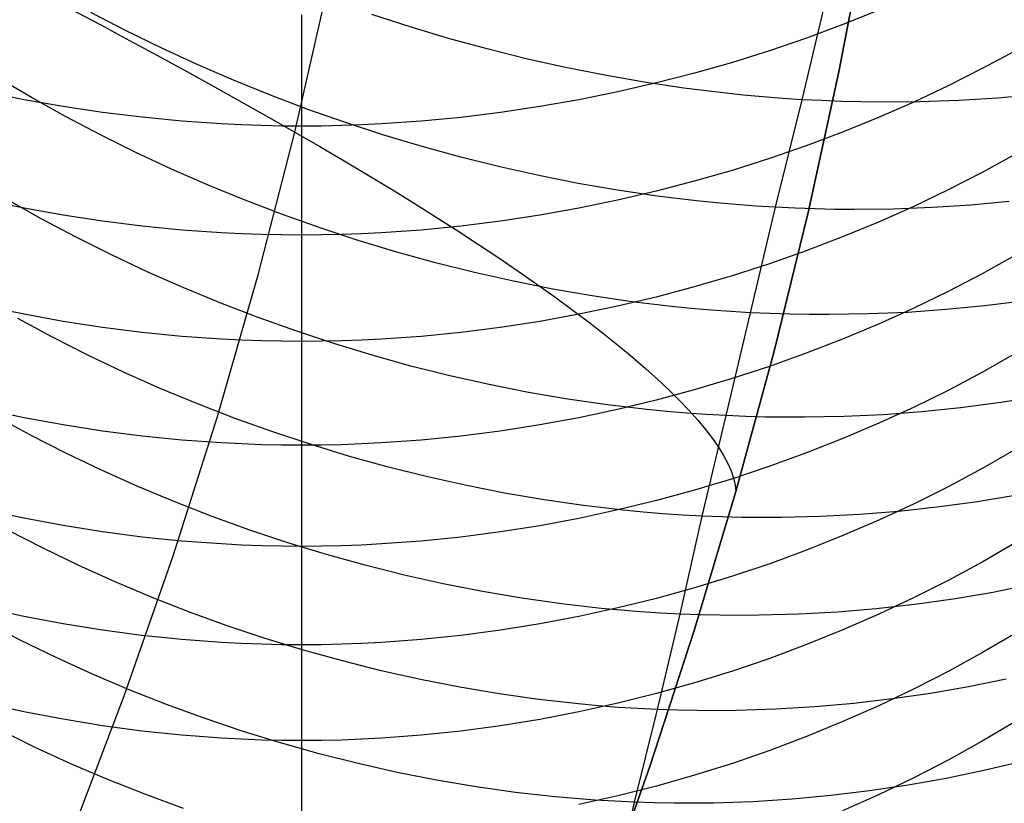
# Model space of a CAD drawing. Extents: x -383 to 1849, y -1185 to -529.
# Tile 251 of 256: x 205 to 217, y -1102 to -1092. Entities that reach past the tile are written whole.
import ezdxf

# ---------------------------------------------------------------- set-up
doc = ezdxf.new("R2010")
doc.units = 0
doc.layers.add('PREDEFINITO', color=7, linetype='CONTINUOUS')

msp = doc.modelspace()

# ---------------------------------------------------------------- linework, layer by layer
at = {"layer": 'PREDEFINITO'}
for p, q in [((214.874, -1093.085, 420), (215.207, -1091.36, 420)), ((214.874, -1093.085, 370), (215.207, -1091.36, 370)), ((215.207, -1091.36, 395), (214.874, -1093.085, 395)), ((214.874, -1093.085, 420), (215.207, -1091.36, 420)), ((208.24, -1093.821, 433.176), (208.638, -1092.07, 433.198)), ((214.426, -1093.425, 507.245), (214.744, -1092.084, 505.75)), ((205.501, -1092.317, 435.462), (205.865, -1092.51, 435.2)), ((206.177, -1092.582, 509.108), (205.753, -1092.361, 509.221)), ((208.321, -1092.391, 645.03), (208.321, -1093.747, 643.502)), ((209.644, -1092.538, 507.071), (209.179, -1092.387, 507.115)), ((215.36, -1092.334, 642.348), (214.923, -1092.509, 642.491)), ((205.865, -1092.51, 435.2), (206.223, -1092.702, 434.931)), ((210.114, -1092.678, 507.038), (209.644, -1092.538, 507.071)), ((214.923, -1092.509, 642.491), (214.479, -1092.674, 642.626)), ((206.609, -1092.793, 509.004), (206.177, -1092.582, 509.108)), ((206.223, -1092.702, 434.931), (206.575, -1092.892, 434.656)), ((210.586, -1092.807, 507.016), (210.114, -1092.678, 507.038)), ((214.479, -1092.674, 642.626), (214.029, -1092.828, 642.751)), ((206.575, -1092.892, 434.656), (206.921, -1093.081, 434.373)), ((207.047, -1092.995, 508.91), (206.609, -1092.793, 509.004)), ((211.062, -1092.926, 507.005), (210.586, -1092.807, 507.016)), ((214.029, -1092.828, 642.751), (213.574, -1092.97, 642.868)), ((217.027, -1092.828, 640.187), (216.621, -1093.046, 640.358)), ((207.492, -1093.188, 508.827), (207.047, -1092.995, 508.91)), ((211.54, -1093.033, 507.005), (211.062, -1092.926, 507.005)), ((213.574, -1092.97, 642.868), (213.113, -1093.102, 642.975)), ((206.921, -1093.081, 434.373), (207.26, -1093.269, 434.083)), ((212.019, -1093.128, 507.016), (211.54, -1093.033, 507.005)), ((212.5, -1093.212, 507.039), (212.019, -1093.128, 507.016)), ((213.113, -1093.102, 642.975), (212.648, -1093.221, 643.073)), ((214.498, -1094.801, 420), (214.874, -1093.085, 420)), ((214.498, -1094.801, 370), (214.874, -1093.085, 370)), ((214.874, -1093.085, 395), (214.498, -1094.801, 395)), ((214.498, -1094.801, 420), (214.874, -1093.085, 420)), ((216.621, -1093.046, 640.358), (216.207, -1093.255, 640.522)), ((205.028, -1093.4, 510.885), (204.62, -1093.158, 511.016)), ((207.26, -1093.269, 434.083), (207.593, -1093.454, 433.787)), ((207.942, -1093.37, 508.753), (207.492, -1093.188, 508.827)), ((212.648, -1093.221, 643.073), (212.178, -1093.33, 643.161)), ((212.981, -1093.284, 507.073), (212.5, -1093.212, 507.039)), ((216.207, -1093.255, 640.522), (215.785, -1093.454, 640.678)), ((204.937, -1093.425, 643.239), (204.462, -1093.329, 643.16)), ((208.398, -1093.543, 508.689), (207.942, -1093.37, 508.753)), ((212.178, -1093.33, 643.161), (211.704, -1093.426, 643.239)), ((213.463, -1093.343, 507.119), (212.981, -1093.284, 507.073)), ((213.704, -1093.369, 507.146), (213.463, -1093.343, 507.119)), ((213.945, -1093.39, 507.176), (213.704, -1093.369, 507.146)), ((214.186, -1093.409, 507.209), (213.945, -1093.39, 507.176)), ((217.274, -1093.366, 507.899), (216.806, -1093.407, 507.763)), ((205.414, -1093.509, 643.308), (204.937, -1093.425, 643.239)), ((205.445, -1093.632, 510.765), (205.028, -1093.4, 510.885)), ((205.894, -1093.581, 643.366), (205.414, -1093.509, 643.308)), ((207.593, -1093.454, 433.787), (207.92, -1093.639, 433.485)), ((211.227, -1093.51, 643.308), (210.747, -1093.582, 643.367)), ((211.704, -1093.426, 643.239), (211.227, -1093.51, 643.308)), ((214.101, -1094.737, 508.763), (214.426, -1093.425, 507.245)), ((214.426, -1093.425, 507.245), (214.186, -1093.409, 507.209)), ((214.666, -1093.437, 507.284), (214.426, -1093.425, 507.245)), ((214.906, -1093.446, 507.326), (214.666, -1093.437, 507.284)), ((215.146, -1093.452, 507.371), (214.906, -1093.446, 507.326)), ((215.385, -1093.455, 507.418), (215.146, -1093.452, 507.371)), ((215.785, -1093.454, 640.678), (215.356, -1093.642, 640.825)), ((215.861, -1093.451, 507.522), (215.385, -1093.455, 507.418)), ((216.335, -1093.435, 507.637), (215.861, -1093.451, 507.522)), ((216.806, -1093.407, 507.763), (216.335, -1093.435, 507.637)), ((206.377, -1093.64, 643.415), (205.894, -1093.581, 643.366)), ((208.859, -1093.704, 508.636), (208.398, -1093.543, 508.689)), ((210.747, -1093.582, 643.367), (210.265, -1093.641, 643.415)), ((205.869, -1093.855, 510.653), (205.445, -1093.632, 510.765)), ((206.861, -1093.687, 643.453), (206.377, -1093.64, 643.415)), ((207.347, -1093.72, 643.48), (206.861, -1093.687, 643.453)), ((207.59, -1093.732, 643.489), (207.347, -1093.72, 643.48)), ((207.834, -1093.74, 643.496), (207.59, -1093.732, 643.489)), ((208.077, -1093.746, 643.501), (207.834, -1093.74, 643.496)), ((207.92, -1093.639, 433.485), (208.24, -1093.821, 433.176)), ((208.321, -1093.747, 643.502), (208.077, -1093.746, 643.501)), ((208.564, -1093.746, 643.501), (208.321, -1093.747, 643.502)), ((208.321, -1093.747, 643.502), (208.321, -1095.075, 641.949)), ((208.808, -1093.741, 643.496), (208.564, -1093.746, 643.501)), ((209.051, -1093.732, 643.49), (208.808, -1093.741, 643.496)), ((209.323, -1093.856, 508.593), (208.859, -1093.704, 508.636)), ((209.295, -1093.72, 643.48), (209.051, -1093.732, 643.49)), ((209.78, -1093.687, 643.453), (209.295, -1093.72, 643.48)), ((210.265, -1093.641, 643.415), (209.78, -1093.687, 643.453)), ((215.356, -1093.642, 640.825), (214.919, -1093.82, 640.965)), ((206.3, -1094.069, 510.551), (205.869, -1093.855, 510.653)), ((207.793, -1095.559, 433.156), (208.24, -1093.821, 433.176)), ((208.24, -1093.821, 433.176), (208.543, -1093.997, 432.869)), ((209.792, -1093.996, 508.561), (209.323, -1093.856, 508.593)), ((214.919, -1093.82, 640.965), (214.476, -1093.987, 641.096)), ((214.476, -1093.987, 641.096), (214.026, -1094.142, 641.218)), ((206.738, -1094.273, 510.459), (206.3, -1094.069, 510.551)), ((208.543, -1093.997, 432.869), (208.841, -1094.171, 432.552)), ((210.264, -1094.126, 508.54), (209.792, -1093.996, 508.561)), ((217.026, -1094.091, 638.651), (216.62, -1094.313, 638.818)), ((208.841, -1094.171, 432.552), (209.133, -1094.345, 432.226)), ((210.739, -1094.244, 508.529), (210.264, -1094.126, 508.54)), ((214.026, -1094.142, 641.218), (213.571, -1094.287, 641.331)), ((207.183, -1094.467, 510.377), (206.738, -1094.273, 510.459)), ((209.133, -1094.345, 432.226), (209.417, -1094.517, 431.891)), ((211.216, -1094.351, 508.529), (210.739, -1094.244, 508.529)), ((211.695, -1094.446, 508.54), (211.216, -1094.351, 508.529)), ((213.571, -1094.287, 641.331), (213.11, -1094.42, 641.435)), ((216.62, -1094.313, 638.818), (216.207, -1094.525, 638.978)), ((207.633, -1094.651, 510.304), (207.183, -1094.467, 510.377)), ((212.175, -1094.529, 508.562), (211.695, -1094.446, 508.54)), ((213.11, -1094.42, 641.435), (212.645, -1094.542, 641.531)), ((209.417, -1094.517, 431.891), (209.695, -1094.688, 431.547)), ((212.657, -1094.6, 508.595), (212.175, -1094.529, 508.562)), ((212.645, -1094.542, 641.531), (212.175, -1094.651, 641.617)), ((216.207, -1094.525, 638.978), (215.785, -1094.726, 639.13)), ((204.938, -1094.749, 641.693), (204.464, -1094.651, 641.617)), ((205.149, -1094.876, 512.333), (204.733, -1094.642, 512.451)), ((208.089, -1094.825, 510.242), (207.633, -1094.651, 510.304)), ((209.695, -1094.688, 431.547), (209.964, -1094.857, 431.194)), ((212.175, -1094.651, 641.617), (211.702, -1094.749, 641.693)), ((213.138, -1094.659, 508.64), (212.657, -1094.6, 508.595)), ((213.379, -1094.683, 508.666), (213.138, -1094.659, 508.64)), ((213.62, -1094.704, 508.696), (213.379, -1094.683, 508.666)), ((213.861, -1094.722, 508.728), (213.62, -1094.704, 508.696)), ((216.483, -1094.71, 509.27), (216.011, -1094.74, 509.147)), ((216.951, -1094.667, 509.403), (216.483, -1094.71, 509.27)), ((205.415, -1094.834, 641.76), (204.938, -1094.749, 641.693)), ((208.549, -1094.988, 510.19), (208.089, -1094.825, 510.242)), ((211.702, -1094.749, 641.693), (211.225, -1094.834, 641.76)), ((213.796, -1096.021, 510.312), (214.101, -1094.737, 508.763)), ((214.101, -1094.737, 508.763), (213.861, -1094.722, 508.728)), ((214.079, -1096.507, 420), (214.498, -1094.801, 420)), ((214.079, -1096.507, 370), (214.498, -1094.801, 370)), ((214.498, -1094.801, 395), (214.079, -1096.507, 395)), ((214.079, -1096.507, 420), (214.498, -1094.801, 420)), ((214.342, -1094.749, 508.801), (214.101, -1094.737, 508.763)), ((214.582, -1094.757, 508.842), (214.342, -1094.749, 508.801)), ((214.821, -1094.762, 508.886), (214.582, -1094.757, 508.842)), ((215.06, -1094.764, 508.933), (214.821, -1094.762, 508.886)), ((215.537, -1094.759, 509.034), (215.06, -1094.764, 508.933)), ((215.785, -1094.726, 639.13), (215.355, -1094.918, 639.273)), ((216.011, -1094.74, 509.147), (215.537, -1094.759, 509.034)), ((205.573, -1095.102, 512.224), (205.149, -1094.876, 512.333)), ((205.895, -1094.907, 641.817), (205.415, -1094.834, 641.76)), ((206.378, -1094.967, 641.864), (205.895, -1094.907, 641.817)), ((209.964, -1094.857, 431.194), (210.227, -1095.025, 430.832)), ((210.746, -1094.907, 641.817), (210.263, -1094.967, 641.864)), ((211.225, -1094.834, 641.76), (210.746, -1094.907, 641.817)), ((215.355, -1094.918, 639.273), (214.918, -1095.098, 639.409)), ((206.862, -1095.014, 641.901), (206.378, -1094.967, 641.864)), ((207.347, -1095.047, 641.927), (206.862, -1095.014, 641.901)), ((207.59, -1095.059, 641.937), (207.347, -1095.047, 641.927)), ((207.834, -1095.068, 641.943), (207.59, -1095.059, 641.937)), ((208.077, -1095.073, 641.947), (207.834, -1095.068, 641.943)), ((209.014, -1095.141, 510.147), (208.549, -1094.988, 510.19)), ((208.808, -1095.068, 641.943), (208.564, -1095.073, 641.947)), ((209.051, -1095.059, 641.937), (208.808, -1095.068, 641.943)), ((209.294, -1095.047, 641.927), (209.051, -1095.059, 641.937)), ((209.779, -1095.014, 641.901), (209.294, -1095.047, 641.927)), ((210.263, -1094.967, 641.864), (209.779, -1095.014, 641.901)), ((210.227, -1095.025, 430.832), (210.481, -1095.19, 430.462)), ((206.004, -1095.317, 512.124), (205.573, -1095.102, 512.224)), ((208.321, -1095.075, 641.949), (208.077, -1095.073, 641.947)), ((208.564, -1095.073, 641.947), (208.321, -1095.075, 641.949)), ((208.321, -1095.075, 641.949), (208.321, -1096.372, 640.368)), ((209.483, -1095.282, 510.116), (209.014, -1095.141, 510.147)), ((210.481, -1095.19, 430.462), (210.726, -1095.353, 430.084)), ((214.918, -1095.098, 639.409), (214.475, -1095.267, 639.537)), ((209.955, -1095.413, 510.094), (209.483, -1095.282, 510.116)), ((214.475, -1095.267, 639.537), (214.026, -1095.425, 639.656)), ((206.441, -1095.523, 512.034), (206.004, -1095.317, 512.124)), ((210.43, -1095.531, 510.083), (209.955, -1095.413, 510.094)), ((210.726, -1095.353, 430.084), (210.963, -1095.514, 429.698)), ((214.026, -1095.425, 639.656), (213.57, -1095.572, 639.766)), ((217.026, -1095.322, 637.091), (216.621, -1095.547, 637.253)), ((206.886, -1095.719, 511.953), (206.441, -1095.523, 512.034)), ((210.907, -1095.638, 510.083), (210.43, -1095.531, 510.083)), ((210.963, -1095.514, 429.698), (211.191, -1095.673, 429.305)), ((216.621, -1095.547, 637.253), (216.207, -1095.762, 637.409)), ((207.297, -1097.285, 433.137), (207.793, -1095.559, 433.156)), ((211.387, -1095.733, 510.094), (210.907, -1095.638, 510.083)), ((213.57, -1095.572, 639.766), (213.11, -1095.707, 639.868)), ((207.336, -1095.905, 511.882), (206.886, -1095.719, 511.953)), ((211.191, -1095.673, 429.305), (211.41, -1095.829, 428.905)), ((211.867, -1095.816, 510.115), (211.387, -1095.733, 510.094)), ((213.11, -1095.707, 639.868), (212.645, -1095.831, 639.96)), ((216.207, -1095.762, 637.409), (215.785, -1095.967, 637.556)), ((207.791, -1096.08, 511.821), (207.336, -1095.905, 511.882)), ((211.41, -1095.829, 428.905), (211.619, -1095.982, 428.498)), ((212.349, -1095.887, 510.148), (211.867, -1095.816, 510.115)), ((212.645, -1095.831, 639.96), (212.175, -1095.942, 640.044)), ((212.832, -1095.944, 510.191), (212.349, -1095.887, 510.148)), ((217.115, -1095.88, 511.079), (216.65, -1095.938, 510.938)), ((204.938, -1096.041, 640.119), (204.465, -1095.942, 640.044)), ((211.619, -1095.982, 428.498), (211.819, -1096.132, 428.084)), ((212.175, -1095.942, 640.044), (211.702, -1096.041, 640.119)), ((213.073, -1095.968, 510.217), (212.832, -1095.944, 510.191)), ((213.314, -1095.989, 510.246), (213.073, -1095.968, 510.217)), ((213.555, -1096.007, 510.277), (213.314, -1095.989, 510.246)), ((213.498, -1097.276, 511.886), (213.796, -1096.021, 510.312)), ((213.796, -1096.021, 510.312), (213.555, -1096.007, 510.277)), ((214.036, -1096.032, 510.349), (213.796, -1096.021, 510.312)), ((215.708, -1096.017, 510.687), (215.233, -1096.037, 510.577)), ((215.785, -1095.967, 637.556), (215.356, -1096.161, 637.696)), ((216.181, -1095.983, 510.808), (215.708, -1096.017, 510.687)), ((216.65, -1095.938, 510.938), (216.181, -1095.983, 510.808)), ((205.285, -1096.32, 513.817), (204.861, -1096.093, 513.923)), ((205.416, -1096.127, 640.184), (204.938, -1096.041, 640.119)), ((205.895, -1096.201, 640.239), (205.416, -1096.127, 640.184)), ((208.251, -1096.244, 511.769), (207.791, -1096.08, 511.821)), ((211.225, -1096.127, 640.184), (210.745, -1096.201, 640.239)), ((211.702, -1096.041, 640.119), (211.225, -1096.127, 640.184)), ((211.819, -1096.132, 428.084), (212.009, -1096.279, 427.665)), ((214.276, -1096.039, 510.389), (214.036, -1096.032, 510.349)), ((214.516, -1096.044, 510.432), (214.276, -1096.039, 510.389)), ((214.756, -1096.045, 510.478), (214.516, -1096.044, 510.432)), ((215.233, -1096.037, 510.577), (214.756, -1096.045, 510.478)), ((206.378, -1096.262, 640.285), (205.895, -1096.201, 640.239)), ((206.862, -1096.31, 640.321), (206.378, -1096.262, 640.285)), ((208.716, -1096.398, 511.728), (208.251, -1096.244, 511.769)), ((210.263, -1096.262, 640.285), (209.779, -1096.31, 640.321)), ((210.745, -1096.201, 640.239), (210.263, -1096.262, 640.285)), ((215.356, -1096.161, 637.696), (214.919, -1096.344, 637.828)), ((205.715, -1096.538, 513.719), (205.285, -1096.32, 513.817)), ((207.347, -1096.344, 640.347), (206.862, -1096.31, 640.321)), ((207.59, -1096.356, 640.356), (207.347, -1096.344, 640.347)), ((207.834, -1096.365, 640.362), (207.59, -1096.356, 640.356)), ((208.077, -1096.37, 640.366), (207.834, -1096.365, 640.362)), ((208.321, -1096.372, 640.368), (208.077, -1096.37, 640.366)), ((208.564, -1096.37, 640.366), (208.321, -1096.372, 640.368)), ((208.321, -1096.372, 640.368), (208.321, -1097.637, 638.762)), ((208.808, -1096.365, 640.362), (208.564, -1096.37, 640.366)), ((209.051, -1096.356, 640.356), (208.808, -1096.365, 640.362)), ((209.294, -1096.344, 640.347), (209.051, -1096.356, 640.356)), ((209.779, -1096.31, 640.321), (209.294, -1096.344, 640.347)), ((212.009, -1096.279, 427.665), (212.189, -1096.423, 427.239)), ((214.919, -1096.344, 637.828), (214.476, -1096.516, 637.952)), ((209.184, -1096.54, 511.697), (208.716, -1096.398, 511.728)), ((212.189, -1096.423, 427.239), (212.358, -1096.564, 426.809)), ((213.618, -1098.201, 420), (214.079, -1096.507, 420)), ((213.618, -1098.201, 370), (214.079, -1096.507, 370)), ((214.079, -1096.507, 395), (213.618, -1098.201, 395)), ((213.618, -1098.201, 420), (214.079, -1096.507, 420)), ((206.152, -1096.745, 513.631), (205.715, -1096.538, 513.719)), ((209.656, -1096.671, 511.675), (209.184, -1096.54, 511.697)), ((212.358, -1096.564, 426.809), (212.517, -1096.701, 426.373)), ((214.476, -1096.516, 637.952), (214.026, -1096.676, 638.068)), ((217.032, -1096.516, 635.502), (216.626, -1096.745, 635.66)), ((206.596, -1096.943, 513.552), (206.152, -1096.745, 513.631)), ((210.131, -1096.79, 511.665), (209.656, -1096.671, 511.675)), ((212.517, -1096.701, 426.373), (212.666, -1096.834, 425.933)), ((214.026, -1096.676, 638.068), (213.571, -1096.825, 638.176)), ((216.626, -1096.745, 635.66), (216.212, -1096.964, 635.812)), ((210.609, -1096.897, 511.664), (210.131, -1096.79, 511.665)), ((212.666, -1096.834, 425.933), (212.804, -1096.964, 425.49)), ((213.571, -1096.825, 638.176), (213.11, -1096.962, 638.275)), ((207.046, -1097.129, 513.483), (206.596, -1096.943, 513.552)), ((211.088, -1096.992, 511.674), (210.609, -1096.897, 511.664)), ((211.569, -1097.074, 511.695), (211.088, -1096.992, 511.674)), ((213.11, -1096.962, 638.275), (212.645, -1097.087, 638.365)), ((212.804, -1096.964, 425.49), (212.931, -1097.09, 425.042)), ((216.212, -1096.964, 635.812), (215.79, -1097.172, 635.956)), ((212.051, -1097.144, 511.726), (211.569, -1097.074, 511.695)), ((212.645, -1097.087, 638.365), (212.175, -1097.2, 638.447)), ((212.931, -1097.09, 425.042), (213.048, -1097.212, 424.591)), ((217.283, -1097.047, 512.782), (216.821, -1097.12, 512.636)), ((204.938, -1097.301, 638.519), (204.464, -1097.2, 638.447)), ((207.501, -1097.306, 513.423), (207.046, -1097.129, 513.483)), ((212.175, -1097.2, 638.447), (211.702, -1097.301, 638.519)), ((212.533, -1097.201, 511.769), (212.051, -1097.144, 511.726)), ((212.775, -1097.225, 511.794), (212.533, -1097.201, 511.769)), ((213.016, -1097.245, 511.822), (212.775, -1097.225, 511.794)), ((213.048, -1097.212, 424.591), (213.154, -1097.33, 424.137)), ((215.79, -1097.172, 635.956), (215.36, -1097.369, 636.092)), ((215.886, -1097.229, 512.371), (215.413, -1097.264, 512.253)), ((216.355, -1097.181, 512.498), (215.886, -1097.229, 512.371)), ((216.821, -1097.12, 512.636), (216.355, -1097.181, 512.498)), ((205.015, -1097.514, 515.432), (204.592, -1097.285, 515.536)), ((205.415, -1097.389, 638.583), (204.938, -1097.301, 638.519)), ((206.753, -1098.996, 433.12), (207.297, -1097.285, 433.137)), ((207.961, -1097.471, 513.372), (207.501, -1097.306, 513.423)), ((211.702, -1097.301, 638.519), (211.225, -1097.389, 638.583)), ((213.257, -1097.262, 511.853), (213.016, -1097.245, 511.822)), ((213.154, -1097.33, 424.137), (213.248, -1097.444, 423.681)), ((213.208, -1098.5, 513.486), (213.498, -1097.276, 511.886)), ((213.498, -1097.276, 511.886), (213.257, -1097.262, 511.853)), ((213.739, -1097.286, 511.923), (213.498, -1097.276, 511.886)), ((213.979, -1097.293, 511.962), (213.739, -1097.286, 511.923)), ((214.219, -1097.296, 512.004), (213.979, -1097.293, 511.962)), ((214.459, -1097.296, 512.048), (214.219, -1097.296, 512.004)), ((214.937, -1097.287, 512.145), (214.459, -1097.296, 512.048)), ((215.413, -1097.264, 512.253), (214.937, -1097.287, 512.145)), ((205.895, -1097.464, 638.637), (205.415, -1097.389, 638.583)), ((206.378, -1097.525, 638.681), (205.895, -1097.464, 638.637)), ((208.425, -1097.625, 513.332), (207.961, -1097.471, 513.372)), ((210.745, -1097.464, 638.637), (210.263, -1097.525, 638.681)), ((211.225, -1097.389, 638.583), (210.745, -1097.464, 638.637)), ((213.248, -1097.444, 423.681), (213.332, -1097.554, 423.224)), ((215.36, -1097.369, 636.092), (214.923, -1097.555, 636.221)), ((205.446, -1097.733, 515.337), (205.015, -1097.514, 515.432)), ((206.862, -1097.574, 638.716), (206.378, -1097.525, 638.681)), ((207.347, -1097.609, 638.741), (206.862, -1097.574, 638.716)), ((209.779, -1097.574, 638.716), (209.294, -1097.609, 638.741)), ((210.263, -1097.525, 638.681), (209.779, -1097.574, 638.716)), ((213.332, -1097.554, 423.224), (213.405, -1097.66, 422.764)), ((214.923, -1097.555, 636.221), (214.48, -1097.729, 636.342)), ((207.59, -1097.621, 638.75), (207.347, -1097.609, 638.741)), ((207.834, -1097.63, 638.757), (207.59, -1097.621, 638.75)), ((208.077, -1097.635, 638.76), (207.834, -1097.63, 638.757)), ((208.321, -1097.637, 638.762), (208.077, -1097.635, 638.76)), ((208.564, -1097.635, 638.76), (208.321, -1097.637, 638.762)), ((208.321, -1097.637, 638.762), (208.321, -1098.869, 637.131)), ((208.894, -1097.768, 513.301), (208.425, -1097.625, 513.332)), ((208.808, -1097.63, 638.757), (208.564, -1097.635, 638.76)), ((209.051, -1097.621, 638.75), (208.808, -1097.63, 638.757)), ((209.294, -1097.609, 638.741), (209.051, -1097.621, 638.75)), ((213.405, -1097.66, 422.764), (213.467, -1097.761, 422.304)), ((217.032, -1097.685, 633.893), (216.627, -1097.917, 634.047)), ((205.883, -1097.942, 515.251), (205.446, -1097.733, 515.337)), ((209.366, -1097.899, 513.28), (208.894, -1097.768, 513.301)), ((213.467, -1097.761, 422.304), (213.519, -1097.858, 421.843)), ((214.48, -1097.729, 636.342), (214.03, -1097.893, 636.455)), ((206.327, -1098.141, 515.174), (205.883, -1097.942, 515.251)), ((209.841, -1098.018, 513.27), (209.366, -1097.899, 513.28)), ((213.519, -1097.858, 421.843), (213.559, -1097.95, 421.381)), ((213.559, -1097.95, 421.381), (213.589, -1098.038, 420.92)), ((214.03, -1097.893, 636.455), (213.574, -1098.044, 636.56)), ((216.627, -1097.917, 634.047), (216.213, -1098.139, 634.194)), ((210.318, -1098.125, 513.269), (209.841, -1098.018, 513.27)), ((213.574, -1098.044, 636.56), (213.113, -1098.183, 636.656)), ((213.589, -1098.038, 420.92), (213.609, -1098.122, 420.46)), ((206.776, -1098.328, 515.107), (206.327, -1098.141, 515.174)), ((210.798, -1098.22, 513.279), (210.318, -1098.125, 513.269)), ((213.113, -1098.183, 636.656), (212.648, -1098.311, 636.744)), ((213.609, -1098.122, 420.46), (213.618, -1098.201, 420)), ((216.213, -1098.139, 634.194), (215.79, -1098.349, 634.334)), ((211.279, -1098.302, 513.299), (210.798, -1098.22, 513.279)), ((211.761, -1098.371, 513.33), (211.279, -1098.302, 513.299)), ((212.648, -1098.311, 636.744), (212.178, -1098.425, 636.824)), ((213.114, -1099.883, 420), (213.618, -1098.201, 420)), ((213.114, -1099.883, 370), (213.618, -1098.201, 370)), ((213.618, -1098.201, 395), (213.114, -1099.883, 395)), ((213.114, -1099.883, 420), (213.618, -1098.201, 420)), ((213.618, -1098.201, 420), (213.618, -1098.201, 370)), ((216.997, -1098.255, 514.359), (216.535, -1098.33, 514.216)), ((204.936, -1098.527, 636.894), (204.462, -1098.425, 636.823)), ((207.231, -1098.505, 515.048), (206.776, -1098.328, 515.107)), ((212.178, -1098.425, 636.824), (211.704, -1098.528, 636.894)), ((212.243, -1098.428, 513.371), (211.761, -1098.371, 513.33)), ((212.485, -1098.451, 513.396), (212.243, -1098.428, 513.371)), ((215.79, -1098.349, 634.334), (215.36, -1098.549, 634.467)), ((216.068, -1098.393, 514.082), (215.598, -1098.444, 513.958)), ((216.535, -1098.33, 514.216), (216.068, -1098.393, 514.082)), ((205.414, -1098.616, 636.956), (204.936, -1098.527, 636.894)), ((207.691, -1098.671, 514.999), (207.231, -1098.505, 515.048)), ((211.704, -1098.528, 636.894), (211.227, -1098.617, 636.956)), ((212.726, -1098.471, 513.423), (212.485, -1098.451, 513.396)), ((212.967, -1098.487, 513.453), (212.726, -1098.471, 513.423)), ((212.939, -1099.695, 515.111), (213.208, -1098.5, 513.486)), ((213.208, -1098.5, 513.486), (212.967, -1098.487, 513.453)), ((213.449, -1098.509, 513.521), (213.208, -1098.5, 513.486)), ((213.69, -1098.516, 513.559), (213.449, -1098.509, 513.521)), ((213.93, -1098.518, 513.6), (213.69, -1098.516, 513.559)), ((214.17, -1098.518, 513.643), (213.93, -1098.518, 513.6)), ((214.648, -1098.506, 513.738), (214.17, -1098.518, 513.643)), ((215.124, -1098.482, 513.843), (214.648, -1098.506, 513.738)), ((215.36, -1098.549, 634.467), (214.923, -1098.738, 634.592)), ((215.598, -1098.444, 513.958), (215.124, -1098.482, 513.843)), ((205.171, -1098.892, 516.982), (204.741, -1098.671, 517.075)), ((205.894, -1098.692, 637.009), (205.414, -1098.616, 636.956)), ((208.156, -1098.826, 514.96), (207.691, -1098.671, 514.999)), ((211.227, -1098.617, 636.956), (210.747, -1098.693, 637.009)), ((206.377, -1098.755, 637.052), (205.894, -1098.692, 637.009)), ((206.861, -1098.804, 637.086), (206.377, -1098.755, 637.052)), ((210.265, -1098.756, 637.052), (209.78, -1098.805, 637.086)), ((210.747, -1098.693, 637.009), (210.265, -1098.756, 637.052)), ((214.923, -1098.738, 634.592), (214.48, -1098.915, 634.709)), ((205.607, -1099.102, 516.898), (205.171, -1098.892, 516.982)), ((207.347, -1098.84, 637.111), (206.861, -1098.804, 637.086)), ((207.59, -1098.853, 637.119), (207.347, -1098.84, 637.111)), ((207.834, -1098.862, 637.126), (207.59, -1098.853, 637.119)), ((208.077, -1098.867, 637.129), (207.834, -1098.862, 637.126)), ((208.321, -1098.869, 637.131), (208.077, -1098.867, 637.129)), ((208.624, -1098.969, 514.93), (208.156, -1098.826, 514.96)), ((208.564, -1098.867, 637.13), (208.321, -1098.869, 637.131)), ((208.321, -1098.869, 637.131), (208.321, -1100.07, 635.475)), ((208.808, -1098.862, 637.126), (208.564, -1098.867, 637.13)), ((209.051, -1098.853, 637.12), (208.808, -1098.862, 637.126)), ((209.295, -1098.84, 637.111), (209.051, -1098.853, 637.12)), ((209.78, -1098.805, 637.086), (209.295, -1098.84, 637.111)), ((217.032, -1098.821, 632.264), (216.627, -1099.056, 632.413)), ((206.161, -1100.692, 433.104), (206.753, -1098.996, 433.12)), ((209.096, -1099.1, 514.91), (208.624, -1098.969, 514.93)), ((214.48, -1098.915, 634.709), (214.03, -1099.08, 634.819)), ((206.051, -1099.302, 516.823), (205.607, -1099.102, 516.898)), ((209.571, -1099.219, 514.9), (209.096, -1099.1, 514.91)), ((214.03, -1099.08, 634.819), (213.574, -1099.234, 634.921)), ((216.627, -1099.056, 632.413), (216.213, -1099.281, 632.556)), ((210.048, -1099.325, 514.899), (209.571, -1099.219, 514.9)), ((213.574, -1099.234, 634.921), (213.114, -1099.375, 635.014)), ((206.5, -1099.491, 516.757), (206.051, -1099.302, 516.823)), ((210.528, -1099.42, 514.909), (210.048, -1099.325, 514.899)), ((213.114, -1099.375, 635.014), (212.648, -1099.504, 635.1)), ((216.213, -1099.281, 632.556), (215.79, -1099.494, 632.691)), ((217.186, -1099.343, 516.109), (216.728, -1099.434, 515.961)), ((206.955, -1099.669, 516.7), (206.5, -1099.491, 516.757)), ((211.009, -1099.501, 514.929), (210.528, -1099.42, 514.909)), ((211.491, -1099.57, 514.959), (211.009, -1099.501, 514.929)), ((212.648, -1099.504, 635.1), (212.178, -1099.62, 635.177)), ((215.79, -1099.494, 632.691), (215.36, -1099.696, 632.82)), ((216.265, -1099.512, 515.822), (215.798, -1099.577, 515.691)), ((216.728, -1099.434, 515.961), (216.265, -1099.512, 515.822)), ((204.936, -1099.723, 635.245), (204.462, -1099.619, 635.177)), ((211.974, -1099.625, 514.999), (211.491, -1099.57, 514.959)), ((212.178, -1099.62, 635.177), (211.704, -1099.724, 635.246)), ((212.215, -1099.647, 515.023), (211.974, -1099.625, 514.999)), ((215.328, -1099.63, 515.57), (214.855, -1099.67, 515.458)), ((215.798, -1099.577, 515.691), (215.328, -1099.63, 515.57)), ((205.414, -1099.813, 635.305), (204.936, -1099.723, 635.245)), ((207.415, -1099.836, 516.653), (206.955, -1099.669, 516.7)), ((211.704, -1099.724, 635.246), (211.227, -1099.814, 635.306)), ((212.456, -1099.667, 515.049), (212.215, -1099.647, 515.023)), ((212.698, -1099.682, 515.079), (212.456, -1099.667, 515.049)), ((212.662, -1100.858, 516.76), (212.939, -1099.695, 515.111)), ((212.939, -1099.695, 515.111), (212.698, -1099.682, 515.079)), ((213.18, -1099.704, 515.145), (212.939, -1099.695, 515.111)), ((213.42, -1099.709, 515.182), (213.18, -1099.704, 515.145)), ((213.66, -1099.711, 515.222), (213.42, -1099.709, 515.182)), ((213.9, -1099.709, 515.264), (213.66, -1099.711, 515.222)), ((214.379, -1099.696, 515.356), (213.9, -1099.709, 515.264)), ((214.855, -1099.67, 515.458), (214.379, -1099.696, 515.356)), ((215.36, -1099.696, 632.82), (214.923, -1099.887, 632.941)), ((204.892, -1100.011, 518.654), (204.463, -1099.788, 518.745)), ((205.894, -1099.891, 635.357), (205.414, -1099.813, 635.305)), ((207.879, -1099.991, 516.614), (207.415, -1099.836, 516.653)), ((211.227, -1099.814, 635.306), (210.747, -1099.891, 635.357)), ((206.376, -1099.954, 635.399), (205.894, -1099.891, 635.357)), ((206.861, -1100.004, 635.432), (206.376, -1099.954, 635.399)), ((208.347, -1100.135, 516.585), (207.879, -1099.991, 516.614)), ((210.265, -1099.955, 635.399), (209.781, -1100.005, 635.432)), ((210.747, -1099.891, 635.357), (210.265, -1099.955, 635.399)), ((212.568, -1101.551, 420), (213.114, -1099.883, 420)), ((212.568, -1101.551, 370), (213.114, -1099.883, 370)), ((213.114, -1099.883, 395), (212.568, -1101.551, 395)), ((212.568, -1101.551, 420), (213.114, -1099.883, 420)), ((214.923, -1099.887, 632.941), (214.48, -1100.067, 633.055)), ((217.032, -1099.926, 630.611), (216.626, -1100.164, 630.755)), ((205.329, -1100.223, 518.572), (204.892, -1100.011, 518.654)), ((207.347, -1100.04, 635.456), (206.861, -1100.004, 635.432)), ((207.59, -1100.053, 635.464), (207.347, -1100.04, 635.456)), ((207.834, -1100.062, 635.47), (207.59, -1100.053, 635.464)), ((208.077, -1100.068, 635.474), (207.834, -1100.062, 635.47)), ((208.321, -1100.07, 635.475), (208.077, -1100.068, 635.474)), ((208.564, -1100.068, 635.474), (208.321, -1100.07, 635.475)), ((208.321, -1100.07, 635.475), (208.321, -1101.237, 633.798)), ((208.808, -1100.062, 635.471), (208.564, -1100.068, 635.474)), ((209.052, -1100.053, 635.465), (208.808, -1100.062, 635.471)), ((209.295, -1100.041, 635.456), (209.052, -1100.053, 635.465)), ((209.781, -1100.005, 635.432), (209.295, -1100.041, 635.456)), ((214.48, -1100.067, 633.055), (214.03, -1100.234, 633.161)), ((205.771, -1100.425, 518.498), (205.329, -1100.223, 518.572)), ((208.819, -1100.266, 516.565), (208.347, -1100.135, 516.585)), ((216.626, -1100.164, 630.755), (216.212, -1100.391, 630.894)), ((209.294, -1100.386, 516.555), (208.819, -1100.266, 516.565)), ((214.03, -1100.234, 633.161), (213.574, -1100.39, 633.26)), ((206.22, -1100.616, 518.434), (205.771, -1100.425, 518.498)), ((209.771, -1100.492, 516.554), (209.294, -1100.386, 516.555)), ((213.574, -1100.39, 633.26), (213.114, -1100.533, 633.351)), ((216.212, -1100.391, 630.894), (215.79, -1100.607, 631.025)), ((210.251, -1100.586, 516.564), (209.771, -1100.492, 516.554)), ((210.732, -1100.668, 516.583), (210.251, -1100.586, 516.564)), ((213.114, -1100.533, 633.351), (212.648, -1100.663, 633.434)), ((216.455, -1100.581, 517.588), (215.992, -1100.662, 517.452)), ((216.914, -1100.488, 517.732), (216.455, -1100.581, 517.588)), ((205.522, -1102.371, 433.091), (206.161, -1100.692, 433.104)), ((206.674, -1100.795, 518.378), (206.22, -1100.616, 518.434)), ((211.214, -1100.736, 516.612), (210.732, -1100.668, 516.583)), ((212.648, -1100.663, 633.434), (212.178, -1100.781, 633.509)), ((215.79, -1100.607, 631.025), (215.36, -1100.812, 631.149)), ((215.992, -1100.662, 517.452), (215.524, -1100.729, 517.325)), ((204.936, -1100.885, 633.575), (204.462, -1100.78, 633.508)), ((207.134, -1100.964, 518.331), (206.674, -1100.795, 518.378)), ((211.697, -1100.79, 516.651), (211.214, -1100.736, 516.612)), ((211.938, -1100.812, 516.674), (211.697, -1100.79, 516.651)), ((212.178, -1100.781, 633.509), (211.704, -1100.886, 633.576)), ((212.18, -1100.831, 516.7), (211.938, -1100.812, 516.674)), ((212.421, -1100.846, 516.729), (212.18, -1100.831, 516.7)), ((214.58, -1100.826, 517.098), (214.103, -1100.855, 516.999)), ((215.054, -1100.784, 517.207), (214.58, -1100.826, 517.098)), ((215.36, -1100.812, 631.149), (214.923, -1101.005, 631.267)), ((215.524, -1100.729, 517.325), (215.054, -1100.784, 517.207)), ((205.414, -1100.977, 633.633), (204.936, -1100.885, 633.575)), ((211.704, -1100.886, 633.576), (211.227, -1100.978, 633.634)), ((212.382, -1101.988, 518.43), (212.662, -1100.858, 516.76)), ((212.662, -1100.858, 516.76), (212.421, -1100.846, 516.729)), ((212.903, -1100.866, 516.793), (212.662, -1100.858, 516.76)), ((213.144, -1100.871, 516.829), (212.903, -1100.866, 516.793)), ((213.384, -1100.872, 516.868), (213.144, -1100.871, 516.829)), ((213.624, -1100.869, 516.909), (213.384, -1100.872, 516.868)), ((214.103, -1100.855, 516.999), (213.624, -1100.869, 516.909)), ((205.894, -1101.055, 633.683), (205.414, -1100.977, 633.633)), ((206.376, -1101.12, 633.724), (205.894, -1101.055, 633.683)), ((207.598, -1101.12, 518.293), (207.134, -1100.964, 518.331)), ((210.747, -1101.056, 633.683), (210.265, -1101.12, 633.724)), ((211.227, -1100.978, 633.634), (210.747, -1101.056, 633.683)), ((214.923, -1101.005, 631.267), (214.48, -1101.187, 631.377)), ((217.026, -1101.003, 628.941), (216.621, -1101.244, 629.081)), ((205.075, -1101.319, 520.267), (204.639, -1101.105, 520.347)), ((206.861, -1101.17, 633.756), (206.376, -1101.12, 633.724)), ((207.347, -1101.207, 633.779), (206.861, -1101.17, 633.756)), ((208.066, -1101.264, 518.264), (207.598, -1101.12, 518.293)), ((209.781, -1101.171, 633.756), (209.295, -1101.207, 633.78)), ((210.265, -1101.12, 633.724), (209.781, -1101.171, 633.756)), ((214.48, -1101.187, 631.377), (214.03, -1101.356, 631.48)), ((207.59, -1101.22, 633.788), (207.347, -1101.207, 633.779)), ((207.834, -1101.229, 633.793), (207.59, -1101.22, 633.788)), ((208.077, -1101.235, 633.797), (207.834, -1101.229, 633.793)), ((208.537, -1101.397, 518.244), (208.066, -1101.264, 518.264)), ((208.321, -1101.237, 633.798), (208.077, -1101.235, 633.797)), ((208.564, -1101.235, 633.797), (208.321, -1101.237, 633.798)), ((208.321, -1101.237, 633.798), (208.321, -1102.371, 632.097)), ((208.808, -1101.229, 633.794), (208.564, -1101.235, 633.797)), ((209.052, -1101.22, 633.788), (208.808, -1101.229, 633.794)), ((209.295, -1101.207, 633.78), (209.052, -1101.22, 633.788)), ((216.621, -1101.244, 629.081), (216.207, -1101.473, 629.214)), ((205.518, -1101.522, 520.195), (205.075, -1101.319, 520.267)), ((209.012, -1101.517, 518.234), (208.537, -1101.397, 518.244)), ((214.03, -1101.356, 631.48), (213.574, -1101.514, 631.576)), ((205.967, -1101.714, 520.132), (205.518, -1101.522, 520.195)), ((209.489, -1101.624, 518.233), (209.012, -1101.517, 518.234)), ((211.981, -1103.206, 420), (212.568, -1101.551, 420)), ((211.981, -1103.206, 370), (212.568, -1101.551, 370)), ((212.568, -1101.551, 395), (211.981, -1103.206, 395)), ((211.981, -1103.206, 420), (212.568, -1101.551, 420)), ((213.574, -1101.514, 631.576), (213.113, -1101.658, 631.664)), ((216.207, -1101.473, 629.214), (215.785, -1101.691, 629.341)), ((217.095, -1101.493, 519.524), (216.64, -1101.601, 519.375)), ((209.969, -1101.718, 518.242), (209.489, -1101.624, 518.233)), ((213.113, -1101.658, 631.664), (212.648, -1101.791, 631.745)), ((216.64, -1101.601, 519.375), (216.18, -1101.697, 519.235)), ((206.422, -1101.895, 520.078), (205.967, -1101.714, 520.132)), ((210.45, -1101.8, 518.26), (209.969, -1101.718, 518.242)), ((212.648, -1101.791, 631.745), (212.178, -1101.91, 631.817)), ((215.716, -1101.78, 519.103), (215.248, -1101.85, 518.979)), ((215.785, -1101.691, 629.341), (215.355, -1101.898, 629.461)), ((216.18, -1101.697, 519.235), (215.716, -1101.78, 519.103)), ((206.881, -1102.064, 520.032), (206.422, -1101.895, 520.078)), ((210.932, -1101.867, 518.288), (210.45, -1101.8, 518.26)), ((211.415, -1101.921, 518.325), (210.932, -1101.867, 518.288)), ((212.178, -1101.91, 631.817), (211.704, -1102.016, 631.882)), ((214.776, -1101.907, 518.865), (214.302, -1101.951, 518.759)), ((215.248, -1101.85, 518.979), (214.776, -1101.907, 518.865)), ((215.355, -1101.898, 629.461), (214.919, -1102.093, 629.574)), ((211.657, -1101.943, 518.348), (211.415, -1101.921, 518.325)), ((211.899, -1101.962, 518.373), (211.657, -1101.943, 518.348)), ((212.14, -1101.976, 518.4), (211.899, -1101.962, 518.373)), ((212.132, -1103.087, 520.127), (212.382, -1101.988, 518.43)), ((212.382, -1101.988, 518.43), (212.14, -1101.976, 518.4)), ((212.623, -1101.995, 518.463), (212.382, -1101.988, 518.43)), ((212.864, -1102, 518.498), (212.623, -1101.995, 518.463)), ((213.105, -1102, 518.535), (212.864, -1102, 518.498)), ((213.345, -1101.997, 518.575), (213.105, -1102, 518.535)), ((213.824, -1101.981, 518.662), (213.345, -1101.997, 518.575)), ((214.302, -1101.951, 518.759), (213.824, -1101.981, 518.662))]:
    msp.add_line(p, q, dxfattribs=at)

doc.saveas('drawing.dxf')
